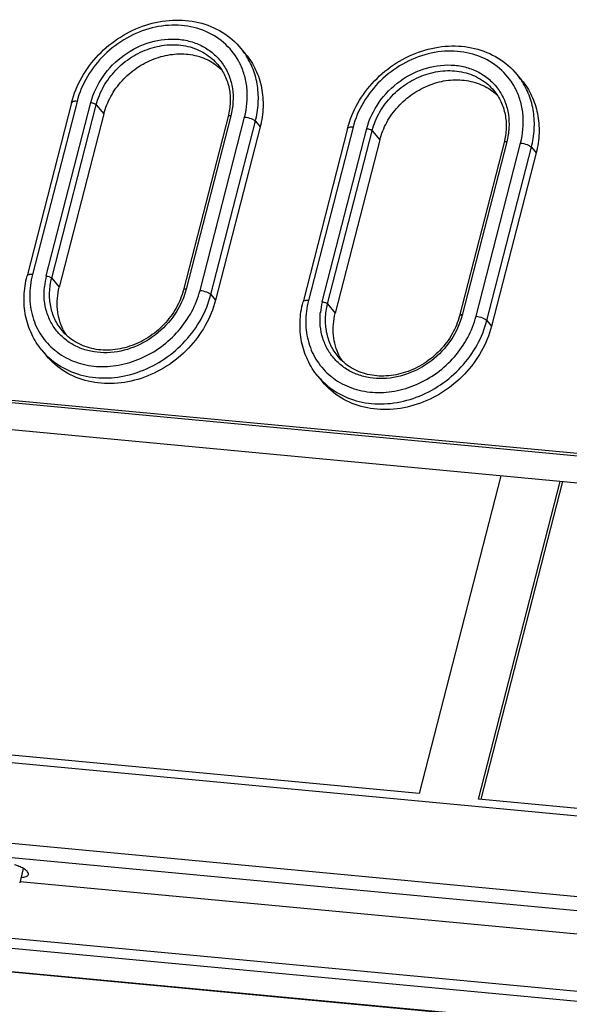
# Model space of a CAD drawing. Header units: millimetres. Extents: x -1 to 421, y -1 to 298.
# Tile 6 of 26: x 110 to 135, y 40 to 85. Entities that reach past the tile are written whole.
import ezdxf

# ---------------------------------------------------------------- set-up
doc = ezdxf.new("R2010")
doc.units = ezdxf.units.MM
doc.header["$LTSCALE"] = 23.1
doc.layers.get('0').update_dxf_attribs({"linetype": 'CONTINUOUS'})
doc.layers.add('02___PRT_ALL_AXES', color=7, linetype='CONTINUOUS')
doc.layers.add('ROUNDS', color=7, linetype='CONTINUOUS')

msp = doc.modelspace()

# ---------------------------------------------------------------- linework, layer by layer
at = {"color": 7, "linetype": 'CONTINUOUS'}
for p, q in [((119.908, 83.7667), (120.1261, 83.5045)), ((132.6816, 82.5671), (132.8997, 82.3049)), ((113.5623, 80.7366), (111.5001, 72.7192)), ((120.7944, 80.1318), (118.7322, 72.1144)), ((126.336, 79.537), (124.2737, 71.5196)), ((133.5681, 78.9322), (131.5058, 70.9148)), ((110.6971, 69.8006), (110.9152, 69.5385)), ((123.4707, 68.601), (123.6888, 68.3389)), ((131.9393, 63.9935), (128.1587, 49.2956)), ((130.8959, 49.0385), (134.6765, 63.7365)), ((89.0291, 52.6291), (156.164, 46.3243)), ((128.1587, 49.2956), (92.1188, 52.6801)), ((155.856, 46.6945), (130.8959, 49.0385)), ((109.6724, 45.2277), (145.2207, 41.8893)), ((94.5042, 43.9979), (157.1042, 38.119))]:
    msp.add_line(p, q, dxfattribs=at)
at = {"color": 3, "linetype": 'CONTINUOUS'}
for p, q in [((56.9029, 72.4158), (149.2381, 63.7444)), ((57.0036, 72.2948), (149.3387, 63.6235)), ((150.4797, 62.2524), (58.1445, 70.9237)), ((131.0246, 49.0264), (134.8052, 63.7244)), ((109.8355, 45.8224), (109.6666, 45.1659)), ((79.7886, 44.9133), (172.1237, 36.242)), ((173.1673, 35.0303), (80.8322, 43.7016))]:
    msp.add_line(p, q, dxfattribs=at)
at = {"color": 9, "linetype": 'CONTINUOUS'}
for p, q in [((88.0918, 48.9848), (159.533, 42.2756)), ((84.7484, 48.6464), (160.122, 41.5679)), ((80.7618, 43.7439), (173.0969, 35.0725))]:
    msp.add_line(p, q, dxfattribs=at)
at = {"color": 7, "linetype": 'CONTINUOUS'}
for centre in [(113.8756, 71.8606), (126.6492, 70.661)]:
    msp.add_arc(centre, 2.461, 206.95256, 213.14207, dxfattribs=at)
for points, knots in [([(113.5623, 80.7366), (113.6345, 81.0171), (113.8574, 81.569), (114.3827, 82.2966), (115.0677, 82.8918), (115.8644, 83.3122), (116.7175, 83.5278), (117.5677, 83.5208), (118.3535, 83.2885), (118.7999, 82.9875), (118.9892, 82.8097)], [0, 0, 0, 0, 0.1265256, 0.2568405, 0.3887029, 0.5194964, 0.6468578, 0.7692667, 0.8865302, 1, 1, 1, 1]), ([(120.126, 83.5047), (120.3091, 83.2846), (120.6228, 82.7908), (120.896, 81.948), (120.9635, 81.0412), (120.8717, 80.4324), (120.7944, 80.1318)], [0, 0, 0, 0, 0.241089, 0.4862665, 0.7386881, 1, 1, 1, 1]), ([(126.336, 79.537), (126.4081, 79.8175), (126.6311, 80.3694), (127.1563, 81.097), (127.8414, 81.6922), (128.6381, 82.1126), (129.4911, 82.3282), (130.3414, 82.3212), (131.1271, 82.0889), (131.5735, 81.7879), (131.7628, 81.6101)], [0, 0, 0, 0, 0.1265256, 0.2568405, 0.3887029, 0.5194964, 0.6468578, 0.7692667, 0.8865302, 1, 1, 1, 1]), ([(132.8996, 82.3051), (133.0828, 82.085), (133.3964, 81.5912), (133.6696, 80.7484), (133.7371, 79.8416), (133.6454, 79.2328), (133.5681, 78.9322)], [0, 0, 0, 0, 0.241089, 0.4862665, 0.7386881, 1, 1, 1, 1]), ([(111.6818, 70.7451), (111.5334, 71.037), (111.3487, 71.7024), (111.4143, 72.3858), (111.5001, 72.7192)], [0, 0, 0, 0, 0.4875318, 1, 1, 1, 1]), ([(118.7322, 72.1144), (118.6272, 71.7061), (118.2969, 70.9035), (117.5136, 69.8567), (116.4934, 69.0185), (115.3146, 68.4542), (114.0664, 68.2086), (112.8441, 68.3057), (111.7461, 68.7442), (111.1553, 69.2499), (110.9153, 69.5384)], [0, 0, 0, 0, 0.1272312, 0.2583579, 0.3908517, 0.5218294, 0.6488004, 0.7703696, 0.8867731, 1, 1, 1, 1]), ([(124.4555, 69.5455), (124.307, 69.8374), (124.1223, 70.5028), (124.188, 71.1862), (124.2737, 71.5196)], [0, 0, 0, 0, 0.4875318, 1, 1, 1, 1]), ([(131.5058, 70.9148), (131.4008, 70.5065), (131.0706, 69.7039), (130.2872, 68.6571), (129.267, 67.8189), (128.0882, 67.2546), (126.8401, 67.009), (125.6177, 67.1061), (124.5197, 67.5446), (123.929, 68.0504), (123.689, 68.3388)], [0, 0, 0, 0, 0.1272312, 0.2583579, 0.3908517, 0.5218294, 0.6488004, 0.7703696, 0.8867731, 1, 1, 1, 1])]:
    msp.add_open_spline(points, degree=3, knots=knots, dxfattribs=at)
at = {"layer": '02___PRT_ALL_AXES', "color": 7, "linetype": 'CONTINUOUS'}
msp.add_arc((109.0401, 44.3978), 1.636, 62.73673, 66.73838, dxfattribs=at)
for points, knots in [([(109.6862, 45.9008), (109.6662, 45.9094), (109.583, 45.9435), (109.4976, 45.9722), (109.4321, 45.9911)], [0, 0, 0, 0, 0.2416068, 1, 1, 1, 1]), ([(110.0295, 45.6774), (110.0165, 45.693), (109.9461, 45.7636), (109.8597, 45.8158), (109.7895, 45.852)], [0, 0, 0, 0, 0.2044028, 1, 1, 1, 1]), ([(110.0744, 45.5468), (110.0769, 45.5566), (110.0807, 45.6045), (110.0532, 45.6489), (110.0295, 45.6774)], [0, 0, 0, 0, 0.213079, 1, 1, 1, 1]), ([(109.7361, 45.4163), (109.8151, 45.4177), (109.9378, 45.4226), (110.0629, 45.5016), (110.0744, 45.5468)], [0, 0, 0, 0, 0.6287745, 1, 1, 1, 1])]:
    msp.add_open_spline(points, degree=3, knots=knots, dxfattribs=at)
at = {"layer": 'ROUNDS', "color": 7, "linetype": 'CONTINUOUS'}
for p, q in [((112.0685, 81.2561), (110.0063, 73.2388)), ((119.3119, 80.6186), (117.2496, 72.6013)), ((124.8422, 80.0565), (122.78, 72.0392)), ((132.0855, 79.419), (130.0233, 71.4017))]:
    msp.add_line(p, q, dxfattribs=at)
at = {"layer": 'ROUNDS', "color": 9, "linetype": 'CONTINUOUS'}
for p, q in [((112.3217, 81.3178), (110.2595, 73.3004)), ((110.8982, 73.2405), (112.9604, 81.2578)), ((111.1478, 73.1427), (113.21, 81.16)), ((113.21, 81.16), (113.5623, 80.7366)), ((119.4384, 80.6495), (117.3762, 72.6321)), ((118.0149, 72.5721), (120.0771, 80.5895)), ((118.5141, 72.3765), (120.5763, 80.3939)), ((120.5763, 80.3939), (120.7944, 80.1318)), ((125.0953, 80.1182), (123.0331, 72.1008)), ((123.6718, 72.0409), (125.734, 80.0582)), ((123.9214, 71.9431), (125.9836, 79.9604)), ((125.9836, 79.9604), (126.336, 79.537)), ((132.2121, 79.4499), (130.1499, 71.4325)), ((130.7885, 71.3725), (132.8508, 79.3899)), ((131.2877, 71.1769), (133.3499, 79.1943)), ((133.3499, 79.1943), (133.5681, 78.9322)), ((111.1478, 73.1427), (111.5001, 72.7192)), ((118.5141, 72.3765), (118.7322, 72.1144)), ((123.9214, 71.9431), (124.2737, 71.5196)), ((131.2877, 71.1769), (131.5058, 70.9148))]:
    msp.add_line(p, q, dxfattribs=at)
for centre, radius, start, end in [((117.3103, 81.6055), 3.3791, 33.99126, 39.75925), ((117.0457, 81.6695), 3.1423, 26.00528, 28.83513), ((130.0839, 80.4059), 3.3791, 33.99126, 39.75925), ((129.8193, 80.4699), 3.1423, 26.00528, 28.83513), ((114.1281, 72.4055), 3.3361, 165.50638, 173.94916), ((114.0141, 72.4191), 3.2214, 173.97589, 174.44316), ((126.9018, 71.2059), 3.3361, 165.50638, 173.94916), ((126.7878, 71.2195), 3.2214, 173.97589, 174.44316), ((113.2915, 71.9598), 3.3753, 219.76782, 225.52366), ((113.2789, 72.2335), 3.1414, 230.67633, 233.51188), ((126.0651, 70.7602), 3.3753, 219.76782, 225.52366), ((126.0526, 71.0339), 3.1414, 230.67633, 233.51188)]:
    msp.add_arc(centre, radius, start, end, dxfattribs=at)
at = {"layer": 'ROUNDS', "color": 7, "linetype": 'CONTINUOUS'}
for points, knots in [([(112.0685, 81.2561), (112.1734, 81.6639), (112.5022, 82.4637), (113.2824, 83.5048), (114.2977, 84.3355), (115.4726, 84.8927), (116.7211, 85.1321), (117.9507, 85.0276), (119.0622, 84.5776), (119.6627, 84.0614), (119.908, 83.7667)], [0, 0, 0, 0, 0.1267978, 0.2568688, 0.3880876, 0.5179907, 0.6445013, 0.7665631, 0.8845098, 1, 1, 1, 1]), ([(124.8422, 80.0565), (124.9471, 80.4643), (125.2758, 81.2641), (126.056, 82.3052), (127.0714, 83.1359), (128.2462, 83.6932), (129.4948, 83.9325), (130.7244, 83.828), (131.8358, 83.378), (132.4363, 82.8619), (132.6816, 82.5671)], [0, 0, 0, 0, 0.1267978, 0.2568688, 0.3880876, 0.5179907, 0.6445013, 0.7665631, 0.8845098, 1, 1, 1, 1]), ([(118.8416, 83.0158), (118.9709, 82.8604), (119.1925, 82.5112), (119.3855, 81.9137), (119.4329, 81.2682), (119.3672, 80.8337), (119.3119, 80.6186)], [0, 0, 0, 0, 0.2395515, 0.483938, 0.7368326, 1, 1, 1, 1]), ([(131.6152, 81.8162), (131.7445, 81.6608), (131.9661, 81.3116), (132.1591, 80.7141), (132.2066, 80.0686), (132.1408, 79.6341), (132.0855, 79.419)], [0, 0, 0, 0, 0.2395515, 0.483938, 0.7368326, 1, 1, 1, 1]), ([(110.6971, 69.8006), (110.5088, 70.027), (110.1867, 70.5333), (109.9059, 71.3952), (109.8357, 72.3175), (109.9282, 72.935), (110.0063, 73.2388)], [0, 0, 0, 0, 0.243053, 0.4892296, 0.7410612, 1, 1, 1, 1]), ([(117.2496, 72.6013), (117.1739, 72.3067), (116.9351, 71.7269), (116.3688, 70.9696), (115.6308, 70.3618), (114.779, 69.952), (113.8798, 69.7724), (113.003, 69.8393), (112.2194, 70.1496), (111.7993, 70.5085), (111.6292, 70.7128)], [0, 0, 0, 0, 0.1275661, 0.259488, 0.3929394, 0.5247273, 0.6520529, 0.77326, 0.8884959, 1, 1, 1, 1]), ([(123.4707, 68.601), (123.2824, 68.8274), (122.9603, 69.3338), (122.6795, 70.1956), (122.6093, 71.1179), (122.7018, 71.7354), (122.78, 72.0392)], [0, 0, 0, 0, 0.243053, 0.4892296, 0.7410612, 1, 1, 1, 1]), ([(130.0233, 71.4017), (129.9475, 71.1071), (129.7087, 70.5273), (129.1424, 69.77), (128.4045, 69.1622), (127.5527, 68.7524), (126.6534, 68.5728), (125.7766, 68.6397), (124.993, 68.95), (124.5729, 69.3089), (124.4029, 69.5132)], [0, 0, 0, 0, 0.1275661, 0.259488, 0.3929394, 0.5247273, 0.6520529, 0.77326, 0.8884959, 1, 1, 1, 1])]:
    msp.add_open_spline(points, degree=3, knots=knots, dxfattribs=at)
at = {"layer": 'ROUNDS', "color": 9, "linetype": 'CONTINUOUS'}
for points, knots in [([(119.7984, 83.185), (119.6219, 83.5056), (119.1456, 84.0934), (118.1551, 84.6724), (116.9915, 84.9003), (115.7658, 84.7653), (114.5857, 84.2869), (113.5528, 83.5098), (112.757, 82.5034), (112.4247, 81.7181), (112.3217, 81.3178)], [0, 0, 0, 0, 0.1135363, 0.2288658, 0.3490488, 0.4751775, 0.6062022, 0.7394992, 0.8717645, 1, 1, 1, 1]), ([(112.9604, 81.2578), (113.0716, 81.6902), (113.4706, 82.5307), (114.4493, 83.5149), (115.6847, 84.1285), (116.809, 84.2521), (117.6478, 84.0892), (118.215, 83.8471), (118.705, 83.492), (119.0978, 83.0375), (119.3774, 82.5022), (119.5329, 81.9078), (119.5595, 81.2784), (119.492, 80.8576), (119.4384, 80.6495)], [0, 0, 0, 0, 0.1300143, 0.2642201, 0.3972571, 0.5243404, 0.5852746, 0.6444783, 0.7024663, 0.7599749, 0.8178316, 0.8767984, 0.9374284, 1, 1, 1, 1]), ([(113.21, 81.16), (113.2856, 81.4542), (113.5236, 82.0324), (114.088, 82.7866), (114.823, 83.3905), (115.6722, 83.797), (116.5714, 83.9739), (117.4521, 83.9039), (118.2431, 83.588), (118.6687, 83.2236), (118.8416, 83.0158)], [0, 0, 0, 0, 0.1272331, 0.2583587, 0.3908525, 0.5218305, 0.6488012, 0.7703699, 0.8867731, 1, 1, 1, 1]), ([(120.5763, 80.3939), (120.6461, 80.6653), (120.7344, 81.2141), (120.7009, 82.035), (120.5, 82.8104), (120.2569, 83.2798), (120.112, 83.4946)], [0, 0, 0, 0, 0.2606571, 0.5132613, 0.7589508, 1, 1, 1, 1]), ([(132.572, 81.9854), (132.3955, 82.306), (131.9193, 82.8939), (130.9288, 83.4728), (129.7651, 83.7008), (128.5394, 83.5657), (127.3593, 83.0873), (126.3264, 82.3102), (125.5306, 81.3038), (125.1983, 80.5185), (125.0953, 80.1182)], [0, 0, 0, 0, 0.1135363, 0.2288658, 0.3490488, 0.4751775, 0.6062022, 0.7394992, 0.8717645, 1, 1, 1, 1]), ([(120.0771, 80.5895), (120.1837, 81.0038), (120.2465, 81.6513), (120.1027, 82.4792), (119.9586, 82.8653), (119.8698, 83.0473)], [0, 0, 0, 0, 0.5112152, 0.7580662, 1, 1, 1, 1]), ([(125.734, 80.0582), (125.8452, 80.4906), (126.2443, 81.3311), (127.223, 82.3153), (128.4583, 82.929), (129.5827, 83.0525), (130.4214, 82.8896), (130.9886, 82.6475), (131.4786, 82.2924), (131.8714, 81.8379), (132.151, 81.3026), (132.3066, 80.7082), (132.3331, 80.0788), (132.2656, 79.658), (132.2121, 79.4499)], [0, 0, 0, 0, 0.1300143, 0.2642201, 0.3972571, 0.5243404, 0.5852746, 0.6444783, 0.7024663, 0.7599749, 0.8178316, 0.8767984, 0.9374284, 1, 1, 1, 1]), ([(125.9836, 79.9604), (126.0593, 80.2546), (126.2972, 80.8328), (126.8616, 81.587), (127.5966, 82.1909), (128.4459, 82.5974), (129.3451, 82.7743), (130.2257, 82.7043), (131.0168, 82.3884), (131.4423, 82.024), (131.6152, 81.8162)], [0, 0, 0, 0, 0.1272331, 0.2583587, 0.3908525, 0.5218305, 0.6488012, 0.7703699, 0.8867731, 1, 1, 1, 1]), ([(133.3499, 79.1943), (133.4197, 79.4657), (133.508, 80.0145), (133.4745, 80.8354), (133.2737, 81.6108), (133.0305, 82.0802), (132.8856, 82.2951)], [0, 0, 0, 0, 0.2606571, 0.5132613, 0.7589508, 1, 1, 1, 1]), ([(132.8508, 79.3899), (132.9573, 79.8042), (133.0201, 80.4517), (132.8763, 81.2796), (132.7323, 81.6657), (132.6435, 81.8477)], [0, 0, 0, 0, 0.5112152, 0.7580662, 1, 1, 1, 1]), ([(112.3217, 81.3178), (112.2896, 81.3208), (112.2299, 81.3228), (112.1442, 81.3154), (112.0765, 81.2871), (112.0685, 81.2561)], [0, 0, 0, 0, 0.3561888, 0.646821, 1, 1, 1, 1]), ([(112.9604, 81.2578), (113.0111, 81.2531), (113.0841, 81.2353), (113.1662, 81.1969), (113.1991, 81.1731), (113.21, 81.16)], [0, 0, 0, 0, 0.5619131, 0.8125809, 1, 1, 1, 1]), ([(119.4384, 80.6495), (119.4224, 80.651), (119.3926, 80.652), (119.3497, 80.6482), (119.3158, 80.6341), (119.3119, 80.6186)], [0, 0, 0, 0, 0.3561227, 0.6468606, 1, 1, 1, 1]), ([(120.0771, 80.5895), (120.1786, 80.5799), (120.3246, 80.5444), (120.4888, 80.4677), (120.5546, 80.42), (120.5763, 80.3939)], [0, 0, 0, 0, 0.5619237, 0.8125871, 1, 1, 1, 1]), ([(125.0953, 80.1182), (125.0633, 80.1212), (125.0036, 80.1232), (124.9178, 80.1158), (124.8501, 80.0875), (124.8422, 80.0565)], [0, 0, 0, 0, 0.3561888, 0.646821, 1, 1, 1, 1]), ([(125.734, 80.0582), (125.7848, 80.0535), (125.8577, 80.0357), (125.9398, 79.9973), (125.9727, 79.9735), (125.9836, 79.9604)], [0, 0, 0, 0, 0.5619131, 0.8125809, 1, 1, 1, 1]), ([(132.2121, 79.4499), (132.196, 79.4514), (132.1662, 79.4524), (132.1233, 79.4486), (132.0895, 79.4345), (132.0855, 79.419)], [0, 0, 0, 0, 0.3561227, 0.6468606, 1, 1, 1, 1]), ([(132.8508, 79.3899), (132.9523, 79.3803), (133.0982, 79.3448), (133.2624, 79.2681), (133.3282, 79.2204), (133.3499, 79.1943)], [0, 0, 0, 0, 0.5619237, 0.8125871, 1, 1, 1, 1]), ([(110.2595, 73.3004), (110.2274, 73.3034), (110.1677, 73.3055), (110.082, 73.298), (110.0143, 73.2697), (110.0063, 73.2388)], [0, 0, 0, 0, 0.3561888, 0.646821, 1, 1, 1, 1]), ([(110.2595, 73.3004), (110.1759, 72.9755), (110.0889, 72.3151), (110.2247, 71.3417), (110.6235, 70.4701), (111.0485, 69.9997), (111.2882, 69.8033)], [0, 0, 0, 0, 0.2620268, 0.5136845, 0.7579418, 1, 1, 1, 1]), ([(110.8982, 73.2405), (110.9489, 73.2357), (111.0219, 73.2179), (111.104, 73.1796), (111.1369, 73.1557), (111.1478, 73.1427)], [0, 0, 0, 0, 0.5619131, 0.8125809, 1, 1, 1, 1]), ([(111.6292, 70.7128), (111.4973, 70.8714), (111.2713, 71.2271), (111.0746, 71.8343), (111.0259, 72.4875), (111.0921, 72.9261), (111.1478, 73.1427)], [0, 0, 0, 0, 0.2410886, 0.4862684, 0.7386859, 1, 1, 1, 1]), ([(117.3762, 72.6321), (117.2706, 72.2215), (116.9002, 71.4217), (115.9946, 70.4643), (114.8428, 69.8319), (113.7788, 69.6465), (112.9627, 69.7333), (112.3971, 69.9092), (111.8912, 70.1914), (111.4634, 70.5705), (111.1294, 71.0328), (110.9014, 71.5614), (110.787, 72.1368), (110.7886, 72.5327), (110.8079, 72.731)], [0, 0, 0, 0, 0.1299024, 0.2640194, 0.397552, 0.5259613, 0.5877096, 0.6476819, 0.7062219, 0.7639016, 0.8214384, 0.8795743, 0.9389499, 1, 1, 1, 1]), ([(111.4109, 69.7078), (111.6659, 69.5191), (112.2473, 69.2128), (113.2277, 69.013), (114.2636, 69.0738), (115.2871, 69.3882), (116.2335, 69.9338), (117.0427, 70.6755), (117.6626, 71.565), (117.9277, 72.233), (118.0149, 72.5721)], [0, 0, 0, 0, 0.1140015, 0.2321812, 0.3553444, 0.4829756, 0.613495, 0.7446849, 0.8741833, 1, 1, 1, 1]), ([(117.3762, 72.6321), (117.3602, 72.6336), (117.3303, 72.6346), (117.2875, 72.6309), (117.2536, 72.6167), (117.2496, 72.6013)], [0, 0, 0, 0, 0.3561227, 0.6468606, 1, 1, 1, 1]), ([(118.0149, 72.5721), (118.1164, 72.5626), (118.2624, 72.5271), (118.4266, 72.4503), (118.4923, 72.4027), (118.5141, 72.3765)], [0, 0, 0, 0, 0.5619237, 0.8125871, 1, 1, 1, 1]), ([(110.9267, 69.5513), (111.1858, 69.2969), (111.801, 68.8632), (112.8939, 68.5202), (114.0823, 68.4952), (115.2783, 68.7851), (116.3975, 69.3656), (117.3609, 70.1942), (118.0998, 71.211), (118.4131, 71.9837), (118.5141, 72.3765)], [0, 0, 0, 0, 0.1134009, 0.2304999, 0.3527596, 0.4800585, 0.6108937, 0.7428767, 0.8733446, 1, 1, 1, 1]), ([(123.0331, 72.1008), (123.0011, 72.1038), (122.9414, 72.1059), (122.8556, 72.0984), (122.7879, 72.0701), (122.78, 72.0392)], [0, 0, 0, 0, 0.3561888, 0.646821, 1, 1, 1, 1]), ([(123.0331, 72.1008), (122.9496, 71.776), (122.8625, 71.1155), (122.9983, 70.1421), (123.3972, 69.2705), (123.8221, 68.8001), (124.0618, 68.6037)], [0, 0, 0, 0, 0.2620268, 0.5136845, 0.7579418, 1, 1, 1, 1]), ([(123.6718, 72.0409), (123.7226, 72.0361), (123.7955, 72.0183), (123.8776, 71.98), (123.9105, 71.9561), (123.9214, 71.9431)], [0, 0, 0, 0, 0.5619131, 0.8125809, 1, 1, 1, 1]), ([(130.1499, 71.4325), (130.0443, 71.0219), (129.6738, 70.2221), (128.7682, 69.2647), (127.6164, 68.6323), (126.5525, 68.4469), (125.7364, 68.5338), (125.1707, 68.7096), (124.6648, 68.9919), (124.237, 69.3709), (123.903, 69.8332), (123.675, 70.3618), (123.5606, 70.9372), (123.5623, 71.3331), (123.5816, 71.5314)], [0, 0, 0, 0, 0.1299024, 0.2640194, 0.397552, 0.5259613, 0.5877096, 0.6476819, 0.7062219, 0.7639016, 0.8214384, 0.8795743, 0.9389499, 1, 1, 1, 1]), ([(124.4029, 69.5132), (124.2709, 69.6718), (124.045, 70.0275), (123.8482, 70.6347), (123.7996, 71.2879), (123.8657, 71.7265), (123.9214, 71.9431)], [0, 0, 0, 0, 0.2410886, 0.4862684, 0.7386859, 1, 1, 1, 1]), ([(123.7003, 68.3517), (123.9594, 68.0973), (124.5747, 67.6636), (125.6676, 67.3206), (126.856, 67.2956), (128.052, 67.5855), (129.1711, 68.166), (130.1346, 68.9946), (130.8735, 70.0114), (131.1867, 70.7842), (131.2877, 71.1769)], [0, 0, 0, 0, 0.1134009, 0.2304999, 0.3527596, 0.4800585, 0.6108937, 0.7428767, 0.8733446, 1, 1, 1, 1]), ([(124.1845, 68.5082), (124.4396, 68.3195), (125.0209, 68.0132), (126.0014, 67.8135), (127.0373, 67.8742), (128.0608, 68.1886), (129.0071, 68.7342), (129.8163, 69.4759), (130.4362, 70.3654), (130.7013, 71.0334), (130.7885, 71.3725)], [0, 0, 0, 0, 0.1140015, 0.2321812, 0.3553444, 0.4829756, 0.613495, 0.7446849, 0.8741833, 1, 1, 1, 1]), ([(130.1499, 71.4325), (130.1338, 71.434), (130.104, 71.435), (130.0611, 71.4313), (130.0273, 71.4171), (130.0233, 71.4017)], [0, 0, 0, 0, 0.3561227, 0.6468606, 1, 1, 1, 1]), ([(130.7885, 71.3725), (130.89, 71.363), (131.036, 71.3275), (131.2002, 71.2507), (131.266, 71.2031), (131.2877, 71.1769)], [0, 0, 0, 0, 0.5619237, 0.8125871, 1, 1, 1, 1])]:
    msp.add_open_spline(points, degree=3, knots=knots, dxfattribs=at)

doc.saveas('drawing.dxf')
